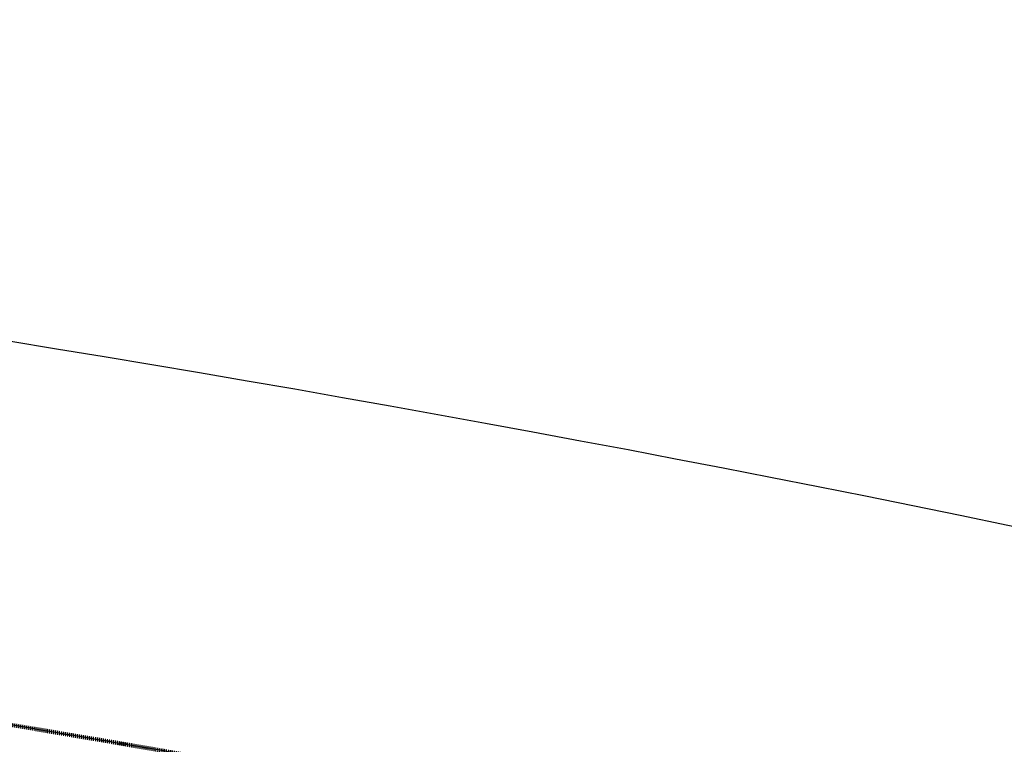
# Model space of a CAD drawing. Header units: centimetres. Extents: x -3926 to 10306, y -31136 to 469.
# Tile 104 of 148: x 152 to 760, y -1545 to -1098. Entities that reach past the tile are written whole.
import ezdxf

# ---------------------------------------------------------------- set-up
doc = ezdxf.new("R2010")
doc.units = ezdxf.units.CM
doc.linetypes.add('Tiret_2_', pattern=[0.25, 0.125, -0.125])
for name, color, linetype, lineweight in [('0-1', 7, 'Continuous', 5), ('COTGEN', 7, 'Continuous', 30), ('COTGEN-50', 7, 'Continuous', 30), ('SOL', 7, 'Continuous', 25)]:
    doc.layers.add(name, color=color, linetype=linetype, lineweight=lineweight)
doc.layers.add('ANNOTATIONS-6', color=4, linetype='Tiret_2_', lineweight=100, true_color=0x00ffff)
doc.styles.add('Trebuchet MS_1', font='trebuc.ttf', dxfattribs={"height": 12})
doc.dimstyles.new('Cotes_linéaires', dxfattribs={"dimscale": 30.48, "dimtxt": 12.371411, "dimasz": 0.520833, "dimexe": 0.328084, "dimexo": 0, "dimgap": 0.246063, "dimtad": 1, "dimlfac": 0.01, "dimrnd": 0.01, "dimzin": 0, "dimdsep": 46, "dimtxsty": 'Trebuchet MS_1', "dimblk1": 'OBLIQUE', "dimblk2": 'OBLIQUE', "dimsah": 1, "dimcen": 0.09, "dimazin": 0, "dimtfac": 1, "dimtdec": 4, "dimtix": 1, "dimtmove": 0, "dimatfit": 3, "dimfxl": 1, "dimtvp": 1, "dimtfill": 1, "dimtolj": 1, "dimtzin": 0, "dimarcsym": 2})

# ---------------------------------------------------------------- blocks, each defined once
blk = doc.blocks.new('B02_DC_STR_rvt-1-2021_015_1113_DCE_1_100_N0_cloison')
at = {"layer": 'ANNOTATIONS-6'}
blk.add_arc((-2138.42, -15254.54), 13910.71, 79.323025, 82.237431, dxfattribs=at)
at = {"layer": 'SOL'}
blk.add_line((194.61, -1540.87), (205.23, -1542.68), dxfattribs=at)
blk.add_arc((-2138.42, -15254.54), 13910.71, 79.323004, 82.237507, dxfattribs=at)
blk = doc.blocks.new('DIMBLOCK41-2021_015_1113_DCE_1_100_N0_cloison')
at = {"layer": 'COTGEN-50'}
for p, q in [((-2323.02, -1117.45), (-2323.17, -1107.45)), ((-2323.02, -1117.45), (-2318.27, -1427.14)), ((1459.94, -1572.92), (1462.47, -1563.25)), ((1459.94, -1572.92), (1383.27, -1867.09)), ((1459.94, -1572.92), (1459.94, -1572.92))]:
    blk.add_line(p, q, dxfattribs=at)
at = {"layer": 'COTGEN-50', "lineweight": 70}
for p, q in [((-2323.02, -1117.45), (-2315.2, -1109.39)), ((-2323.02, -1117.45), (-2330.83, -1125.51)), ((1459.94, -1572.92), (1469.63, -1567.24)), ((1459.94, -1572.92), (1450.26, -1578.6))]:
    blk.add_line(p, q, dxfattribs=at)
at = {"layer": 'COTGEN-50'}
blk.add_arc((-2106.17, -15253.9), 14138.12, 75.390267, 90.878841, dxfattribs=at)
blk.add_arc((-2106.17, -15253.9), 14138.12, 75.390267, 90.878841, dxfattribs=at)
at = {"layer": 'COTGEN-50', "color": 0, "insert": (-438.27, -1191.48), "char_height": 12, "width": 60.1376, "attachment_point": 1, "rotation": 353.13455, "line_spacing_factor": 1.048425, "style": 'Trebuchet MS_1', "bg_fill": 3, "box_fill_scale": 1.25, "bg_fill_color": 256, "bg_fill_true_color": 13158600, "bg_fill_transparency": 0}
blk.add_mtext('15.49°', dxfattribs=at)
blk = doc.blocks.new('_Oblique')
at = {"color": 0, "linetype": 'ByBlock', "lineweight": -2}
blk.add_line((-0.5, -0.5), (0.5, 0.5), dxfattribs=at)

msp = doc.modelspace()

# ---------------------------------------------------------------- block references
at = {"layer": '0-1'}
msp.add_blockref('B02_DC_STR_rvt-1-2021_015_1113_DCE_1_100_N0_cloison', (0, 0), dxfattribs=at)

# ---------------------------------------------------------------- next in the draw order: dimensions: what is measured, and where the dimension line sits
at = {"layer": 'COTGEN'}
dim = msp.add_angular_dim_3p(base=(214.367, -1307.524), center=(-2106.165, -15253.902), p1=(1383.266, -1867.091), p2=(-2318.266, -1427.137), dimstyle='Cotes_linéaires', override={"dimpost": '<>', "dimfxl": 3727.586726}, dxfattribs=at)
dim.commit()
dim.dimension.update_dxf_attribs({"geometry": 'DIMBLOCK41-2021_015_1113_DCE_1_100_N0_cloison', "text_midpoint": (-414.493, -1203.634)})

doc.saveas('drawing.dxf')
